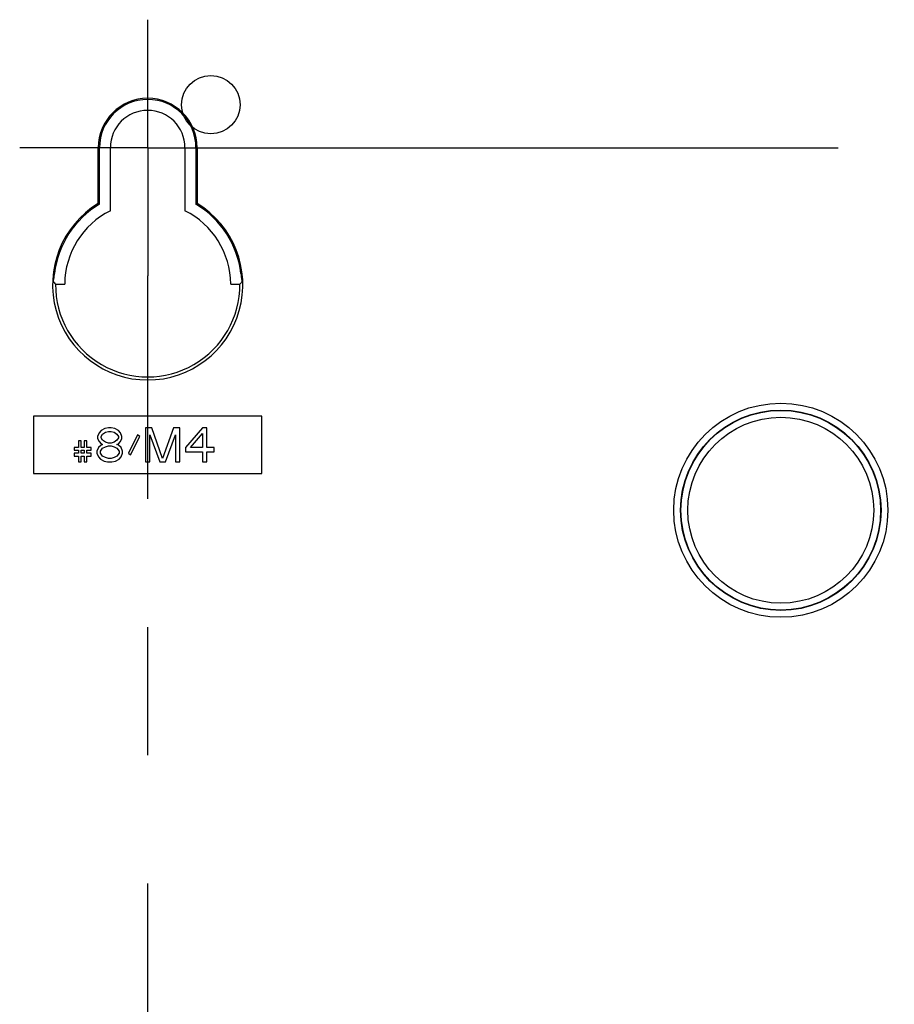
# Model space of a CAD drawing. Header units: inches. Extents: x 0 to 34, y 0 to 22.
# Tile 64 of 86: x 24.3 to 25.3, y 11.9 to 13. Entities that reach past the tile are written whole.
import ezdxf

# ---------------------------------------------------------------- set-up
doc = ezdxf.new("R2010")
doc.units = ezdxf.units.IN
doc.header["$LTSCALE"] = 1.87
doc.header["$MEASUREMENT"] = 0
doc.linetypes.add('CENTER', pattern=[0.6, 0.375, -0.075, 0.075, -0.075])
doc.layers.get('0').update_dxf_attribs({"linetype": 'CONTINUOUS'})
doc.layers.add('DEFAULT_1', color=7, linetype='CENTER')

msp = doc.modelspace()

# ---------------------------------------------------------------- linework, layer by layer
at = {"color": 7, "linetype": 'CONTINUOUS'}
for p, q in [((24.40266, 12.81357), (24.40266, 12.87466)), ((24.40397, 12.87466), (24.40266, 12.87466)), ((24.40397, 12.81283), (24.40397, 12.87466)), ((24.41593, 12.80577), (24.41593, 12.87466)), ((24.4975, 12.87466), (24.4975, 12.80577)), ((24.50947, 12.87466), (24.50947, 12.81283)), ((24.50947, 12.87466), (24.51078, 12.87466)), ((24.51078, 12.87466), (24.51078, 12.81357)), ((24.40397, 12.81283), (24.40266, 12.81357)), ((24.50947, 12.81283), (24.51078, 12.81357)), ((24.35593, 12.72544), (24.36594, 12.72544)), ((24.5475, 12.72544), (24.5575, 12.72544)), ((24.33172, 12.58091), (24.33172, 12.51841)), ((24.58172, 12.58091), (24.33172, 12.58091)), ((24.58172, 12.51841), (24.58172, 12.58091)), ((24.40981, 12.56761), (24.4059, 12.56522)), ((24.41372, 12.56841), (24.40981, 12.56761)), ((24.41684, 12.56841), (24.41372, 12.56841)), ((24.42075, 12.56761), (24.41684, 12.56841)), ((24.42465, 12.56522), (24.42075, 12.56761)), ((24.45434, 12.56841), (24.45434, 12.53091)), ((24.46137, 12.56841), (24.45434, 12.56841)), ((24.47309, 12.5349), (24.46137, 12.56841)), ((24.48481, 12.56841), (24.47309, 12.5349)), ((24.49184, 12.56841), (24.48481, 12.56841)), ((24.49184, 12.53091), (24.49184, 12.56841)), ((24.51684, 12.56841), (24.49809, 12.54687)), ((24.52153, 12.56841), (24.51684, 12.56841)), ((24.52153, 12.54687), (24.52153, 12.56841)), ((24.40356, 12.56282), (24.402, 12.55883)), ((24.402, 12.55883), (24.402, 12.55644)), ((24.4059, 12.56522), (24.40356, 12.56282)), ((24.4059, 12.55883), (24.40747, 12.56123)), ((24.4059, 12.55724), (24.4059, 12.55883)), ((24.40747, 12.55484), (24.4059, 12.55724)), ((24.40747, 12.56123), (24.41059, 12.56362)), ((24.41059, 12.56362), (24.41372, 12.56442)), ((24.41372, 12.56442), (24.41684, 12.56442)), ((24.41684, 12.56442), (24.41997, 12.56362)), ((24.41997, 12.56362), (24.42309, 12.56123)), ((24.42309, 12.56123), (24.42465, 12.55883)), ((24.42465, 12.55724), (24.42309, 12.55484)), ((24.427, 12.56282), (24.42465, 12.56522)), ((24.42465, 12.55883), (24.42465, 12.55724)), ((24.42856, 12.55883), (24.427, 12.56282)), ((24.42856, 12.55644), (24.42856, 12.55883)), ((24.44575, 12.56043), (24.43559, 12.54048)), ((24.43794, 12.53889), (24.44809, 12.55883)), ((24.44809, 12.55883), (24.44575, 12.56043)), ((24.45903, 12.53091), (24.45903, 12.56043)), ((24.45903, 12.56043), (24.46997, 12.53091)), ((24.47622, 12.53091), (24.48715, 12.56043)), ((24.48715, 12.56043), (24.48715, 12.53091)), ((24.50356, 12.54687), (24.51684, 12.56203)), ((24.51684, 12.56203), (24.51684, 12.54687)), ((24.37622, 12.54687), (24.37622, 12.54367)), ((24.3809, 12.54687), (24.37622, 12.54687)), ((24.3809, 12.55405), (24.3809, 12.54687)), ((24.38403, 12.55405), (24.3809, 12.55405)), ((24.38403, 12.54687), (24.38403, 12.55405)), ((24.38715, 12.54687), (24.38403, 12.54687)), ((24.38715, 12.55405), (24.38715, 12.54687)), ((24.39028, 12.55405), (24.38715, 12.55405)), ((24.39028, 12.54687), (24.39028, 12.55405)), ((24.39497, 12.54687), (24.39028, 12.54687)), ((24.39497, 12.54367), (24.39497, 12.54687)), ((24.40278, 12.54687), (24.40122, 12.54288)), ((24.402, 12.55644), (24.40356, 12.55325)), ((24.4059, 12.54926), (24.40278, 12.54687)), ((24.40356, 12.55325), (24.4059, 12.55085)), ((24.40512, 12.54288), (24.40747, 12.54607)), ((24.4059, 12.55085), (24.40747, 12.55006)), ((24.40747, 12.55006), (24.4059, 12.54926)), ((24.41059, 12.55245), (24.40747, 12.55484)), ((24.40747, 12.54607), (24.41059, 12.54766)), ((24.41372, 12.55165), (24.41059, 12.55245)), ((24.41059, 12.54766), (24.41372, 12.54846)), ((24.41684, 12.55165), (24.41372, 12.55165)), ((24.41372, 12.54846), (24.41684, 12.54846)), ((24.41997, 12.55245), (24.41684, 12.55165)), ((24.41684, 12.54846), (24.41997, 12.54766)), ((24.42309, 12.55484), (24.41997, 12.55245)), ((24.41997, 12.54766), (24.42309, 12.54607)), ((24.42309, 12.55006), (24.42465, 12.55085)), ((24.42465, 12.54926), (24.42309, 12.55006)), ((24.42309, 12.54607), (24.42544, 12.54288)), ((24.42465, 12.55085), (24.427, 12.55325)), ((24.42778, 12.54687), (24.42465, 12.54926)), ((24.427, 12.55325), (24.42856, 12.55644)), ((24.42934, 12.54288), (24.42778, 12.54687)), ((24.49809, 12.54687), (24.49809, 12.54208)), ((24.51684, 12.54687), (24.50356, 12.54687)), ((24.52934, 12.54687), (24.52153, 12.54687)), ((24.52934, 12.54208), (24.52934, 12.54687)), ((24.37622, 12.54367), (24.3809, 12.54367)), ((24.37622, 12.54048), (24.37622, 12.53729)), ((24.3809, 12.54048), (24.37622, 12.54048)), ((24.37622, 12.53729), (24.3809, 12.53729)), ((24.3809, 12.54367), (24.3809, 12.54048)), ((24.3809, 12.53729), (24.3809, 12.53091)), ((24.38403, 12.54048), (24.38403, 12.54367)), ((24.38403, 12.54367), (24.38715, 12.54367)), ((24.38715, 12.54048), (24.38403, 12.54048)), ((24.38403, 12.53091), (24.38403, 12.53729)), ((24.38403, 12.53729), (24.38715, 12.53729)), ((24.38715, 12.54367), (24.38715, 12.54048)), ((24.38715, 12.53729), (24.38715, 12.53091)), ((24.39028, 12.54048), (24.39028, 12.54367)), ((24.39028, 12.54367), (24.39497, 12.54367)), ((24.39497, 12.54048), (24.39028, 12.54048)), ((24.39028, 12.53091), (24.39028, 12.53729)), ((24.39028, 12.53729), (24.39497, 12.53729)), ((24.39497, 12.53729), (24.39497, 12.54048)), ((24.40122, 12.54288), (24.40122, 12.54048)), ((24.40122, 12.54048), (24.40278, 12.53649)), ((24.40278, 12.53649), (24.40512, 12.5341)), ((24.40512, 12.54048), (24.40512, 12.54288)), ((24.40747, 12.53729), (24.40512, 12.54048)), ((24.41059, 12.5357), (24.40747, 12.53729)), ((24.41372, 12.5349), (24.41059, 12.5357)), ((24.41997, 12.5357), (24.41684, 12.5349)), ((24.42309, 12.53729), (24.41997, 12.5357)), ((24.42544, 12.54048), (24.42309, 12.53729)), ((24.42544, 12.54288), (24.42544, 12.54048)), ((24.42544, 12.5341), (24.42778, 12.53649)), ((24.42778, 12.53649), (24.42934, 12.54048)), ((24.42934, 12.54048), (24.42934, 12.54288)), ((24.43559, 12.54048), (24.43794, 12.53889)), ((24.49809, 12.54208), (24.51684, 12.54208)), ((24.51684, 12.54208), (24.51684, 12.53091)), ((24.52153, 12.53091), (24.52153, 12.54208)), ((24.52153, 12.54208), (24.52934, 12.54208)), ((24.3809, 12.53091), (24.38403, 12.53091)), ((24.38715, 12.53091), (24.39028, 12.53091)), ((24.40512, 12.5341), (24.40903, 12.53171)), ((24.40903, 12.53171), (24.41294, 12.53091)), ((24.41294, 12.53091), (24.41762, 12.53091)), ((24.41684, 12.5349), (24.41372, 12.5349)), ((24.41762, 12.53091), (24.42153, 12.53171)), ((24.42153, 12.53171), (24.42544, 12.5341)), ((24.45434, 12.53091), (24.45903, 12.53091)), ((24.46997, 12.53091), (24.47622, 12.53091)), ((24.48715, 12.53091), (24.49184, 12.53091)), ((24.51684, 12.53091), (24.52153, 12.53091)), ((24.33172, 12.51841), (24.58172, 12.51841))]:
    msp.add_line(p, q, dxfattribs=at)
for centre, radius in [((24.52579, 12.92171), 0.03191), ((25.14922, 12.47816), 0.11709), ((25.14922, 12.47816), 0.10959), ((25.14922, 12.47816), 0.10919), ((25.14922, 12.47816), 0.10169)]:
    msp.add_circle(centre, radius, dxfattribs=at)
for centre, radius, start, end in [((24.45672, 12.87466), 0.05406, 0, 180), ((24.45672, 12.87466), 0.05275, 0, 180), ((24.45672, 12.87466), 0.04079, 0, 180), ((24.45672, 12.72466), 0.10406, 121.29889, 58.70111), ((24.45672, 12.72466), 0.10275, 120.88922, 173.01737), ((24.45672, 12.72466), 0.09079, 116.69569, 179.50421), ((24.45672, 12.72466), 0.09079, 0.49579, 63.30431), ((24.45672, 12.72466), 0.10275, 6.98263, 59.11078), ((24.45672, 12.72466), 0.10079, 179.5534, 0.4466)]:
    msp.add_arc(centre, radius, start, end, dxfattribs=at)
for points, knots in [([(24.35425, 12.72715), (24.35307, 12.72837), (24.35474, 12.73243), (24.35453, 12.73552), (24.35473, 12.73715)], [0, 0, 0, 0, 0.5080446, 1, 1, 1, 1]), ([(24.5587, 12.73715), (24.55891, 12.73551), (24.55869, 12.73242), (24.56036, 12.72836), (24.55918, 12.72715)], [0, 0, 0, 0, 0.4933072, 1, 1, 1, 1])]:
    msp.add_open_spline(points, degree=3, knots=knots, dxfattribs=at)
for points in [[(24.35425, 12.72715), (24.35481, 12.72658), (24.35537, 12.72601), (24.35593, 12.72544)], [(24.55918, 12.72715), (24.55862, 12.72658), (24.55806, 12.72601), (24.5575, 12.72544)]]:
    msp.add_open_spline(points, degree=3, dxfattribs=at)
at = {"layer": 'DEFAULT_1', "color": 7, "linetype": 'CENTER'}
for p, q in [((24.45672, 12.87466), (24.45672, 13.01466)), ((24.40266, 12.87466), (24.31672, 12.87466)), ((24.45672, 12.87466), (24.40397, 12.87466)), ((24.45672, 12.87466), (24.45672, 12.73466)), ((24.45672, 12.87466), (24.50947, 12.87466)), ((24.51078, 12.87466), (29.06672, 12.87466)), ((24.45672, 9.12466), (24.45672, 12.73466))]:
    msp.add_line(p, q, dxfattribs=at)

doc.saveas('drawing.dxf')
